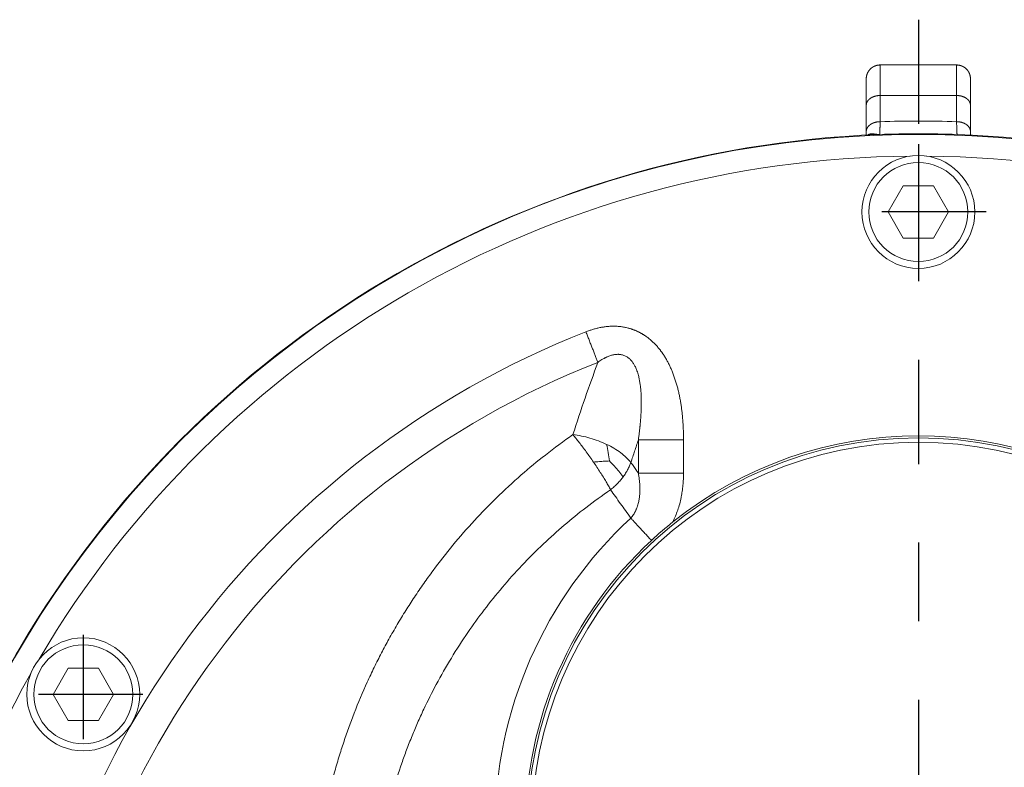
# Model space of a CAD drawing. Header units: metres. Extents: x 6538042 to 13082743, y 6022817 to 12049805.
# Tile 72 of 92: x 6539628.634 to 6539629.888, y 6024210.603 to 6024211.554. Entities that reach past the tile are written whole.
import ezdxf

# ---------------------------------------------------------------- set-up
doc = ezdxf.new("R2010")
doc.units = ezdxf.units.M
doc.header["$MEASUREMENT"] = 0
doc.linetypes.add('DOT_CENTER', pattern=[14, 12, -1, 0, -1])
doc.layers.get('0').update_dxf_attribs({"linetype": 'CONTINUOUS', "lineweight": 18})
doc.layers.add('1', color=7, linetype='CONTINUOUS')
doc.layers.add('d-komora zawory', color=7, linetype='CONTINUOUS', lineweight=13)

# ---------------------------------------------------------------- blocks, each defined once
blk = doc.blocks.new('Window-90__100', base_point=(107.6499994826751, 523.5435322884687))
at = {"color": 7, "linetype": 'Continuous'}
blk.add_circle((152.6499994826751, 568.5435322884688), 45, dxfattribs=at)
at = {"color": 2, "linetype": 'Continuous'}
blk.add_circle((152.6499994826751, 568.5435322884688), 44.5, dxfattribs=at)
blk = doc.blocks.new('Zylinderschraube_BM8x20x12_ISO_4762__102', base_point=(146.149999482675, 633.0435322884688))
at = {"color": 7, "linetype": 'Continuous'}
for p, q in [((149.1858978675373, 639.5435322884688), (150.9179486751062, 642.5435322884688)), ((150.9179486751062, 642.5435322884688), (154.3820502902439, 642.5435322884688)), ((154.3820502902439, 642.5435322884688), (156.1141010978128, 639.5435322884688)), ((150.9179486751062, 636.5435322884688), (149.1858978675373, 639.5435322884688)), ((156.1141010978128, 639.5435322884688), (154.3820502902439, 636.5435322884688)), ((154.3820502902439, 636.5435322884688), (150.9179486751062, 636.5435322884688))]:
    blk.add_line(p, q, dxfattribs=at)
for radius in [6.5, 5.700000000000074]:
    blk.add_circle((152.649999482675, 639.5435322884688), radius, dxfattribs=at)
at = {"layer": '1', "color": 2, "linetype": 'DOT_CENTER'}
for p, q in [((152.649999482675, 647.3435322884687), (152.649999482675, 631.7435322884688)), ((160.4499994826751, 639.5435322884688), (144.849999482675, 639.5435322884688))]:
    blk.add_line(p, q, dxfattribs=at)
blk = doc.blocks.new('Zylinderschraube_BM8x20x12_ISO_4762_6__103', base_point=(50.02117966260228, 577.5435322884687))
at = {"color": 7, "linetype": 'Continuous'}
for p, q in [((53.05707804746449, 584.0435322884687), (54.78912885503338, 587.0435322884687)), ((54.78912885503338, 587.0435322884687), (58.25323047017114, 587.0435322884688)), ((58.25323047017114, 587.0435322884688), (59.98528127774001, 584.0435322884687)), ((54.78912885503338, 581.0435322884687), (53.05707804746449, 584.0435322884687)), ((59.98528127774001, 584.0435322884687), (58.25323047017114, 581.0435322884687)), ((58.25323047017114, 581.0435322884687), (54.78912885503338, 581.0435322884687))]:
    blk.add_line(p, q, dxfattribs=at)
for radius in [6.500000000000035, 5.699999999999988]:
    blk.add_circle((56.52117966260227, 584.0435322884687), radius, dxfattribs=at)
at = {"layer": '1', "color": 2, "linetype": 'DOT_CENTER'}
for p, q in [((56.52117966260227, 590.8835322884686), (56.52117966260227, 577.2035322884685)), ((63.36117966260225, 584.0435322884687), (49.68117966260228, 584.0435322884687))]:
    blk.add_line(p, q, dxfattribs=at)
blk = doc.blocks.new('E_Housing_Small__114', base_point=(31.64999948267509, 372.0435322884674))
at = {"color": 7, "linetype": 'Continuous'}
for p, q in [((148.2499994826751, 656.4591984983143), (157.0499994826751, 656.4591984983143)), ((146.6499994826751, 654.8576145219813), (146.6499994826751, 651.813109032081)), ((158.6499994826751, 654.8576145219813), (158.6499994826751, 651.813109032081)), ((146.6499994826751, 651.813109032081), (146.6499994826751, 648.7991589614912)), ((158.6499994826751, 651.813109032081), (158.6499994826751, 648.7991590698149)), ((146.6499994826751, 648.7991589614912), (146.6499994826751, 648.3934384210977)), ((148.1905561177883, 648.4606426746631), (148.1893014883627, 648.4605960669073)), ((158.6499994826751, 648.7991590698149), (158.6499994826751, 648.3934384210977)), ((49.19960854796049, 589.3548522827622), (49.19954467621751, 589.3547436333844))]:
    blk.add_line(p, q, dxfattribs=at)
at = {"color": 2, "linetype": 'Continuous'}
blk.add_line((148.2499994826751, 652.9444798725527), (157.0499994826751, 652.9444798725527), dxfattribs=at)
blk.add_arc((152.649999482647, 525.0074171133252), 125.0005806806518, 87.98278121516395, 92.01721878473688, dxfattribs=at)
at = {"color": 7, "linetype": 'Continuous'}
for centre, radius, start, end in [((152.6499993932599, 528.5435322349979), 120.0000000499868, 92.20763789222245, 149.5516785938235), ((152.6499994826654, 528.5435322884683), 120, 92.16813870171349, 92.2076379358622), ((152.6500741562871, 528.5435350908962), 120.0000000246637, 92.13035288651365, 92.16817438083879), ((152.6499995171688, 528.5435322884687), 119.9999999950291, 87.87028227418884, 92.1297177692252), ((152.6499994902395, 528.5435322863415), 119.9999999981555, 60.71616821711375, 87.8702822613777), ((152.6499999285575, 528.5435331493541), 120.0000000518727, 149.5517392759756, 155.6858346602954)]:
    blk.add_arc(centre, radius, start, end, dxfattribs=at)
for points in [[(146.6499994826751, 654.8576145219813), (146.6515906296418, 654.9289321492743), (146.6564716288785, 655.0013597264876), (146.6647991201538, 655.0746941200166), (146.676710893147, 655.1487110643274), (146.6840507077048, 655.1859001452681), (146.6923311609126, 655.2231670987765), (146.7015645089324, 655.2604786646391), (146.7117611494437, 655.2978006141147), (146.7229303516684, 655.3350977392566), (146.7350793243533, 655.3723340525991), (146.7482140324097, 655.409472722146), (146.7623382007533, 655.4464763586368), (146.7774542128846, 655.4833068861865), (146.7935620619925, 655.5199259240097), (146.810660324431, 655.5562945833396), (146.8287450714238, 655.5923739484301), (146.8478109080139, 655.6281247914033), (146.8678498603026, 655.6635081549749), (146.8888524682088, 655.698484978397), (146.9108066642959, 655.7330167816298), (146.9336989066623, 655.7670651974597), (146.9575130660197, 655.8005927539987), (146.9822315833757, 655.833562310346), (147.0078343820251, 655.8659379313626), (147.0343000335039, 655.8976842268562), (147.0616047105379, 655.928767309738), (147.0897233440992, 655.9591540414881), (147.1186286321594, 655.9888130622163), (147.1482921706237, 656.0177139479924), (147.1786835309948, 656.045828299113), (147.2097713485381, 656.0731288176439), (147.2415224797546, 656.0995904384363), (147.2739030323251, 656.1251893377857), (147.3068776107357, 656.1499040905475), (147.340410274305, 656.1737146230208), (147.3744638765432, 656.1966033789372), (147.4090009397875, 656.218554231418), (147.4439830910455, 656.2395536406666), (147.4793718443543, 656.2595895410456), (147.5151281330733, 656.2786524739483), (147.55121299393, 656.2967344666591), (147.5875871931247, 656.3138301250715), (147.6242118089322, 656.3299355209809), (147.6610479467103, 656.3450492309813), (147.6980572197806, 656.3591712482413), (147.7352015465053, 656.3723039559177), (147.7724435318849, 656.3844510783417), (147.8097463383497, 656.3956185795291), (147.847073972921, 656.405813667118), (147.8843912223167, 656.4150456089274), (147.9216638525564, 656.4233248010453), (147.9588585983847, 656.4306634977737), (148.0328868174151, 656.442573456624), (148.106232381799, 656.4508996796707), (148.1786709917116, 656.4557799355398), (148.2499994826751, 656.457370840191)], [(157.0499994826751, 656.457370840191), (157.1213279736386, 656.4557799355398), (157.1937665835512, 656.4508996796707), (157.267112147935, 656.4425734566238), (157.3411403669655, 656.4306634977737), (157.3783351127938, 656.4233248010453), (157.4156077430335, 656.4150456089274), (157.4529249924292, 656.4058136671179), (157.4902526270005, 656.395618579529), (157.5275554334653, 656.3844510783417), (157.5647974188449, 656.3723039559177), (157.6019417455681, 656.3591712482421), (157.6389510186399, 656.3450492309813), (157.6757871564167, 656.3299355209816), (157.7124117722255, 656.3138301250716), (157.7487859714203, 656.2967344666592), (157.7848708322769, 656.2786524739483), (157.8206271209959, 656.2595895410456), (157.8560158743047, 656.2395536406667), (157.8909980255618, 656.2185542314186), (157.925535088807, 656.1966033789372), (157.9595886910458, 656.1737146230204), (157.9931213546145, 656.1499040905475), (158.0260959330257, 656.1251893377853), (158.0584764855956, 656.0995904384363), (158.090227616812, 656.0731288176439), (158.1213154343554, 656.045828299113), (158.1517067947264, 656.0177139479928), (158.1813703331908, 655.9888130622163), (158.210275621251, 655.9591540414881), (158.2383942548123, 655.928767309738), (158.2656989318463, 655.897684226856), (158.2921645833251, 655.8659379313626), (158.3177673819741, 655.8335623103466), (158.3424858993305, 655.8005927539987), (158.3663000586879, 655.7670651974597), (158.3891923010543, 655.7330167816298), (158.4111464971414, 655.698484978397), (158.4321491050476, 655.6635081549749), (158.4521880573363, 655.6281247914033), (158.4712538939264, 655.5923739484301), (158.4893386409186, 655.5562945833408), (158.5064369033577, 655.5199259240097), (158.5225447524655, 655.4833068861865), (158.5376607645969, 655.4464763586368), (158.5517849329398, 655.4094727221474), (158.5649196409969, 655.3723340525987), (158.5770686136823, 655.3350977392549), (158.5882378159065, 655.2978006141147), (158.5984344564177, 655.2604786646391), (158.6076678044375, 655.2231670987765), (158.6159482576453, 655.1859001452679), (158.6232880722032, 655.1487110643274), (158.6351998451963, 655.0746941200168), (158.6435273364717, 655.0013597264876), (158.6484083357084, 654.9289321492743), (158.6499994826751, 654.8576145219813)]]:
    blk.add_spline(points, degree=3, dxfattribs=at)
at = {"color": 2, "linetype": 'Continuous'}
for points in [[(148.2499994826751, 656.4591984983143), (148.2499994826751, 656.4582846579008), (148.2499994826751, 656.457370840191)], [(148.2499994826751, 656.457370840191), (148.2499994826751, 656.0011196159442), (148.2499994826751, 655.5448683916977), (148.2499994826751, 654.4361916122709), (148.2499994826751, 652.9444798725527)], [(157.0499994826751, 656.4591984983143), (157.049999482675, 656.4582846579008), (157.0499994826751, 656.457370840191)], [(157.0499994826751, 656.457370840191), (157.049999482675, 656.0011196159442), (157.0499994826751, 655.5448683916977), (157.0499994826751, 654.4361916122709), (157.0499994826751, 652.9444798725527)], [(146.6499994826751, 651.813109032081), (146.6515906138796, 651.8635458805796), (146.6564716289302, 651.9147677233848), (146.6647990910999, 651.9666308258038), (146.6767108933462, 652.0189767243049), (146.6840507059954, 652.0452773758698), (146.6923311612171, 652.0716331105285), (146.7015645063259, 652.0980203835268), (146.7117611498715, 652.1244150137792), (146.7229303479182, 652.1507920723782), (146.73507932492, 652.1771261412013), (146.7482140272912, 652.203391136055), (146.7623382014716, 652.2295606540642), (146.7774542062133, 652.2556077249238), (146.7935620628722, 652.281505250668), (146.8106603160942, 652.3072256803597), (146.8287450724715, 652.3327415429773), (146.847810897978, 652.3580250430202), (146.8678498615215, 652.3830486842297), (146.888852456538, 652.4077847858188), (146.9108066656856, 652.4322061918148), (146.9336988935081, 652.4562857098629), (146.9575130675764, 652.4799968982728), (146.9822315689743, 652.5033134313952), (147.0078343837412, 652.5262099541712), (147.0343000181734, 652.5486613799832), (147.0616047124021, 652.5706438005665), (147.089723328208, 652.592133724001), (147.1186286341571, 652.6131090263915), (147.1482921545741, 652.6335481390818), (147.1786835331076, 652.6534310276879), (147.2097713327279, 652.6727383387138), (147.241522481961, 652.6914523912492), (147.2739030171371, 652.7095562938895), (147.3068776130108, 652.7270349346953), (147.3404102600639, 652.7438740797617), (147.3744638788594, 652.7600613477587), (147.4090009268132, 652.7755853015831), (147.4439830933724, 652.7904363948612), (147.4793718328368, 652.8046060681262), (147.5151281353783, 652.8180876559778), (147.5512129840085, 652.8308754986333), (147.5875871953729, 652.8429658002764), (147.6242118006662, 652.8543557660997), (147.6610479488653, 652.865044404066), (147.7352016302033, 652.8843186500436), (147.8097463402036, 652.9008077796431), (147.884391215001, 652.9145462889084), (147.9588585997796, 652.9255920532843), (148.0328867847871, 652.9340149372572), (148.106232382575, 652.9399033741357), (148.1786709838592, 652.9433547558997), (148.2499994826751, 652.9444798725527)], [(148.2499994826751, 652.9444798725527), (148.2499994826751, 652.1909928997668), (148.2499994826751, 651.4375059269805), (148.2499994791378, 650.6840200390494), (148.2499994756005, 649.9305341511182)], [(158.6499994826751, 651.813109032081), (158.6484083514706, 651.8635458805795), (158.6435273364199, 651.9147677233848), (158.6351998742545, 651.9666308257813), (158.6232880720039, 652.0189767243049), (158.6159482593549, 652.0452773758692), (158.607667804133, 652.0716331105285), (158.5984344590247, 652.0980203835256), (158.5882378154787, 652.1244150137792), (158.5770686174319, 652.1507920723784), (158.5649196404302, 652.1771261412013), (158.551784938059, 652.203391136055), (158.5376607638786, 652.2295606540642), (158.5225447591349, 652.2556077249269), (158.506436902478, 652.281505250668), (158.4893386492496, 652.3072256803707), (158.4712538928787, 652.3327415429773), (158.4521880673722, 652.3580250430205), (158.4321491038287, 652.3830486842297), (158.4111465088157, 652.4077847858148), (158.3891922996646, 652.4322061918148), (158.366300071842, 652.4562857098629), (158.3424858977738, 652.4799968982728), (158.3177673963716, 652.5033134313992), (158.292164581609, 652.5262099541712), (158.2656989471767, 652.5486613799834), (158.238394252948, 652.5706438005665), (158.2102756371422, 652.5921337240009), (158.1813703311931, 652.6131090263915), (158.1517068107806, 652.6335481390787), (158.1213154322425, 652.6534310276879), (158.0902276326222, 652.6727383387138), (158.0584764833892, 652.6914523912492), (158.0260959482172, 652.7095562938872), (157.9931213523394, 652.7270349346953), (157.9595887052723, 652.7438740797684), (157.9255350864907, 652.7600613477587), (157.890998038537, 652.7755853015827), (157.8560158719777, 652.7904363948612), (157.8206271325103, 652.8046060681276), (157.7848708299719, 652.8180876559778), (157.7487859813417, 652.8308754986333), (157.7124117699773, 652.8429658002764), (157.675787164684, 652.8543557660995), (157.6389510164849, 652.865044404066), (157.5647973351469, 652.8843186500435), (157.4902526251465, 652.9008077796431), (157.4156077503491, 652.9145462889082), (157.3411403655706, 652.9255920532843), (157.2671121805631, 652.9340149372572), (157.1937665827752, 652.9399033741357), (157.121327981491, 652.9433547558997), (157.0499994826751, 652.9444798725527)], [(157.0499994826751, 652.9444798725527), (157.0499994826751, 651.5175070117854), (157.0499994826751, 650.0905341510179), (157.0499994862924, 650.0105338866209), (157.0499994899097, 649.9305341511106)], [(148.2499994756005, 649.9305341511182), (148.1786709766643, 649.929408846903), (148.1062323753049, 649.9259572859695), (148.0328867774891, 649.9200686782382), (147.9588585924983, 649.911645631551), (147.884391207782, 649.900599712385), (147.80974633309, 649.8868610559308), (147.7352016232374, 649.870371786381), (147.6610479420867, 649.851097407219), (147.6242117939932, 649.8404087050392), (147.5875871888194, 649.829018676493), (147.5512129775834, 649.8169283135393), (147.5151281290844, 649.8041404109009), (147.4793718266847, 649.7906587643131), (147.4439830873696, 649.7764890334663), (147.4090009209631, 649.7616378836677), (147.3744638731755, 649.7461138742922), (147.3404102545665, 649.7299265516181), (147.3068776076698, 649.7130873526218), (147.2739030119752, 649.6956086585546), (147.2415224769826, 649.6775047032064), (147.2097713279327, 649.658790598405), (147.1786835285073, 649.6394832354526), (147.1482921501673, 649.6196002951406), (147.1186286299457, 649.5991611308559), (147.0897233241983, 649.5781857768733), (147.0616047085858, 649.5566958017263), (147.0343000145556, 649.5347133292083), (147.0078343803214, 649.5122618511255), (146.9822315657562, 649.4893652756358), (146.9575130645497, 649.4660486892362), (146.9336988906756, 649.4423374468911), (146.9108066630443, 649.4182578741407), (146.8888524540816, 649.3938364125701), (146.8678498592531, 649.3691002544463), (146.8478108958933, 649.3440765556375), (146.8287450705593, 649.3187929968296), (146.8106603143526, 649.2932770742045), (146.7935620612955, 649.2675565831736), (146.7774542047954, 649.2416589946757), (146.7623382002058, 649.2156118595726), (146.7482140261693, 649.1894422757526), (146.7350793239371, 649.1631772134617), (146.7229303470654, 649.1368430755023), (146.7117611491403, 649.1104659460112), (146.7015645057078, 649.0840712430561), (146.6923311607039, 649.057683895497), (146.6840507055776, 649.0313280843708), (146.6767108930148, 649.0050273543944), (146.6647990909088, 648.9526812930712), (146.6564716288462, 648.9008180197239), (146.6515906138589, 648.8495959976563), (146.6499994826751, 648.7991589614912)], [(148.2499994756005, 649.9305341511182), (148.2490336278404, 649.8873673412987), (148.2480498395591, 649.8447393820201), (148.247556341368, 649.8236288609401), (148.247064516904, 649.8026551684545), (148.2466357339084, 649.7844305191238), (148.2460833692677, 649.7611243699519), (148.2441182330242, 649.6797648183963), (148.242149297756, 649.600672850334), (148.2400001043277, 649.5170969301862), (148.2379638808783, 649.4405607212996), (148.2360467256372, 649.3708511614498), (148.234254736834, 649.3077551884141), (148.2312856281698, 649.2076080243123), (148.2284549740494, 649.1172658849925), (148.2257686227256, 649.0362099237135), (148.2232324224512, 648.9639212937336), (148.2208522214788, 648.8998811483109), (148.2186338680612, 648.8435706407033), (148.2148496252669, 648.7552218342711), (148.2111166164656, 648.6779445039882), (148.2074435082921, 648.6119788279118), (148.2038389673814, 648.5575649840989), (148.2010943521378, 648.5234528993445), (148.1985618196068, 648.4979876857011), (148.1962415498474, 648.4800716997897), (148.1941337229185, 648.4686072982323), (148.1922385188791, 648.4624968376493), (148.1905561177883, 648.4606426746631)], [(157.0499994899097, 649.9305341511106), (157.1213279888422, 649.9294088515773), (157.1937665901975, 649.9259572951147), (157.2671121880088, 649.9200686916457), (157.3411403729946, 649.9116456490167), (157.4156077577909, 649.9005997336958), (157.4902526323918, 649.8868610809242), (157.5647973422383, 649.8703718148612), (157.6389510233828, 649.851097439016), (157.675787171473, 649.8404087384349), (157.7124117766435, 649.8290187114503), (157.7487859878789, 649.8169283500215), (157.7848708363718, 649.8041404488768), (157.8206271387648, 649.7906588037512), (157.8560158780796, 649.7764890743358), (157.8909980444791, 649.7616379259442), (157.9255350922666, 649.7461139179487), (157.959588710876, 649.7299265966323), (157.9931213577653, 649.7130873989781), (158.0260959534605, 649.6956087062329), (158.0584764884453, 649.6775047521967), (158.0902276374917, 649.6587906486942), (158.1213154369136, 649.6394832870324), (158.1517068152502, 649.6196003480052), (158.1813703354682, 649.5991611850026), (158.2102756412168, 649.5781858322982), (158.2383942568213, 649.5566958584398), (158.2656989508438, 649.5347133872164), (158.2921645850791, 649.5122619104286), (158.3177673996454, 649.489365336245), (158.3424859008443, 649.4660487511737), (158.3663000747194, 649.442337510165), (158.3891923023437, 649.418257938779), (158.4111465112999, 649.3938364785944), (158.4321491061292, 649.3691003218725), (158.4521880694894, 649.3440766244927), (158.4712538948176, 649.3187930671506), (158.4893386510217, 649.2932771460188), (158.5064369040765, 649.2675566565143), (158.5225447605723, 649.2416590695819), (158.5376607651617, 649.215611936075), (158.5517849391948, 649.1894423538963), (158.5649196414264, 649.1631772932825), (158.5770686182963, 649.1368431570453), (158.5882378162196, 649.1104660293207), (158.5984344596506, 649.0840713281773), (158.607667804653, 649.0576839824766), (158.6159482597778, 649.0313281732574), (158.6232880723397, 649.0050274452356), (158.6351998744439, 648.9526813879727), (158.643527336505, 648.9008181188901), (158.6484083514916, 648.8495961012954), (158.6499994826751, 648.7991590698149)], [(157.0499994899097, 649.9305341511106), (157.0509693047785, 649.8871825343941), (157.0519575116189, 649.8443744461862), (157.0524531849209, 649.8231756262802), (157.0529471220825, 649.8021148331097), (157.0534384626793, 649.7812449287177), (157.0539325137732, 649.7604135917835), (157.0559063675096, 649.6787194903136), (157.0578836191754, 649.5993302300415), (157.060732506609, 649.4892246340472), (157.0633750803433, 649.3915972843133), (157.0657967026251, 649.3059376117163), (157.0703704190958, 649.1541098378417), (157.0756038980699, 648.9965448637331), (157.0813990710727, 648.8427339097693), (157.0846624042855, 648.7660344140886), (157.088246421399, 648.6903952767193), (157.0921009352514, 648.6195796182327), (157.096175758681, 648.5573505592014), (157.099173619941, 648.5204672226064), (157.1024240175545, 648.489713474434), (157.1058670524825, 648.4686012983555), (157.1094428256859, 648.460642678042)], [(148.1893014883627, 648.4605960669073), (148.1723476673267, 648.4601578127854), (148.1613522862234, 648.4600525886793), (148.147635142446, 648.4601187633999), (148.1330749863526, 648.4604287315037), (148.1148873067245, 648.4611625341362), (148.1044253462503, 648.4617498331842), (148.0887961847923, 648.4626249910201), (148.0703118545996, 648.4636534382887), (148.0296165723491, 648.4660931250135), (147.9776220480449, 648.4697117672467), (147.9317300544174, 648.473397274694), (147.8828671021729, 648.4777954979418), (147.8316343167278, 648.4828666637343), (147.7874842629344, 648.4875482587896), (147.7380625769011, 648.493043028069), (147.6918466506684, 648.4983335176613), (147.6431775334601, 648.5039509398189), (147.5960798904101, 648.5093136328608), (147.5460443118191, 648.5147816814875), (147.500309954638, 648.5194162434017), (147.4029542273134, 648.5274683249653), (147.3093387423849, 648.5315672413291), (147.2567210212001, 648.5315837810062), (147.1961956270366, 648.5289067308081), (147.1402098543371, 648.5232308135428), (147.0848949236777, 648.5138389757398), (147.0325908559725, 648.5006602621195), (146.9769605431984, 648.4808762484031), (146.9258332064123, 648.4559817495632), (146.8750033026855, 648.4228540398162), (146.8626421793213, 648.4132235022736), (146.8508047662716, 648.4033226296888)]]:
    blk.add_spline(points, degree=3, dxfattribs=at)
blk = doc.blocks.new('E-Cover_Small__115', base_point=(32.64999948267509, 408.5435322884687))
at = {"color": 7, "linetype": 'Continuous'}
for p, q in [((148.190556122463, 648.4606425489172), (148.1893014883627, 648.4605960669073)), ((49.19960854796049, 589.3548522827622), (49.19954467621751, 589.3547436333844))]:
    blk.add_line(p, q, dxfattribs=at)
at = {"color": 2, "linetype": 'Continuous'}
for p, q in [((120.4179486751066, 613.3145745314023), (120.4179486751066, 609.503830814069)), ((125.6141010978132, 613.3145745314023), (125.6141010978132, 609.503830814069))]:
    blk.add_line(p, q, dxfattribs=at)
blk.add_circle((152.6499994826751, 528.5435322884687), 119.9328215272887, dxfattribs=at)
at = {"color": 7, "linetype": 'Continuous'}
for centre, radius, start, end in [((152.6499993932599, 528.5435322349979), 120.0000000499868, 92.20763789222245, 149.5516785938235), ((152.6499994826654, 528.5435322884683), 120, 92.16813870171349, 92.2076379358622), ((152.6500741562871, 528.5435350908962), 120.0000000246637, 92.13035288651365, 92.16817438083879), ((152.6500012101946, 528.5435322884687), 119.9999999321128, 87.87028308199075, 92.12971857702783), ((152.6499994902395, 528.5435322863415), 119.9999999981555, 60.71616821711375, 87.8702822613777), ((152.6499994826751, 568.5435322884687), 45.25000000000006, 51.3633516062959, 128.6366483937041), ((152.6499994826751, 568.5435322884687), 45.25000000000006, 128.6366483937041, 132.7748639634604), ((152.6499994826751, 568.5435322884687), 45.25, 132.7748639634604, 227.2251360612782), ((152.6499999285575, 528.5435331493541), 120.0000000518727, 149.5517392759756, 155.6858346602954)]:
    blk.add_arc(centre, radius, start, end, dxfattribs=at)
at = {"color": 2, "linetype": 'Continuous'}
for centre, radius, start, end in [((152.6499994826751, 528.5435322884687), 117.4336782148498, 90.4647882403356, 149.5352117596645), ((152.6499994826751, 528.5435322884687), 117.4336782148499, 30.46478824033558, 89.53521175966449), ((152.6499994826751, 528.5435322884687), 104.4748773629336, 111.491189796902, 239.1640205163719), ((152.6499994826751, 528.5435322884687), 100.6986769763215, 111.491189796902, 239.1640205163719), ((152.6499994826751, 568.5435323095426), 48.75735933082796, 132.7748639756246, 227.2251360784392), ((152.6499994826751, 528.5435322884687), 117.4336782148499, 150.4647882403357, 209.5352117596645)]:
    blk.add_arc(centre, radius, start, end, dxfattribs=at)
for points in [[(114.3747761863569, 625.7546802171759), (114.5702037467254, 625.8279444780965), (114.7659739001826, 625.897881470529), (114.9625808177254, 625.9642739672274), (115.160518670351, 626.0269047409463), (115.5623638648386, 626.1400122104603), (115.9754628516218, 626.235466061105), (116.1809028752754, 626.2749538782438), (116.388727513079, 626.3095644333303), (116.5982999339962, 626.3389582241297), (116.8101564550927, 626.3629615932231), (117.0209711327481, 626.3810551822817), (117.2338448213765, 626.393356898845), (117.4452884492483, 626.3995257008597), (117.6584605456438, 626.3995163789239), (117.8699241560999, 626.3931917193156), (118.0826665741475, 626.3803372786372), (118.2930472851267, 626.361059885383), (118.5041251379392, 626.334992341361), (118.7129719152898, 626.3023779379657), (118.9218051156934, 626.2627930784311), (119.1282367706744, 626.2165873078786), (119.3337852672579, 626.1633807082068), (119.4355840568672, 626.1342892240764), (119.5370616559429, 626.1034444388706), (119.6378813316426, 626.0709403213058), (119.738212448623, 626.0367221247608), (119.8433353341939, 625.9988275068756), (119.9477834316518, 625.9590671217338), (120.0515261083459, 625.9174501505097), (120.15446508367, 625.8740199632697), (120.256698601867, 625.8287353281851), (120.3580046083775, 625.7817013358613), (120.458604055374, 625.7328185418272), (120.5581611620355, 625.6822595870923), (120.6570228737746, 625.6298539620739), (120.7547382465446, 625.5758524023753), (120.8517809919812, 625.5199999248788), (120.9475052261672, 625.4626872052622), (121.0427789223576, 625.4033937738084), (121.1368348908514, 625.3426055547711), (121.2295767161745, 625.2804234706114), (121.3209079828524, 625.2169484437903), (121.5022670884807, 625.0840694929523), (121.677836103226, 624.9463902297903), (121.8502757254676, 624.8019998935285), (122.0167224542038, 624.6535100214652), (122.0990688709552, 624.5765702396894), (122.179874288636, 624.4987390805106), (122.259212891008, 624.4200004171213), (122.337158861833, 624.3403381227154), (122.4145474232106, 624.2589173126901), (122.4903570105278, 624.1768292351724), (122.5653529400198, 624.0932842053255), (122.6388709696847, 624.009052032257), (122.70943067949, 623.9259645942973), (122.778613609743, 623.8422920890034), (122.8470066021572, 623.7573551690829), (122.9139867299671, 623.6719641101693), (122.9803455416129, 623.5851313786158), (123.0454459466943, 623.4977126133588), (123.1092698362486, 623.4097879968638), (123.1717991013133, 623.3214377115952), (123.2947829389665, 623.1409786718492), (123.4127716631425, 622.9589965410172), (123.5274415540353, 622.7731996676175), (123.6373702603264, 622.5861660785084), (123.7441755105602, 622.3954230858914), (123.8464842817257, 622.203681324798), (123.9455659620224, 622.0088665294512), (124.0404051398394, 621.8132579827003), (124.1321076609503, 621.6148801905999), (124.2198119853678, 621.415880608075), (124.304463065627, 621.214422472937), (124.385339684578, 621.0125126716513), (124.4724840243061, 620.7835929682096), (124.5552025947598, 620.5542038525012), (124.634344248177, 620.3224275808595), (124.7093362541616, 620.0903550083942), (124.7809144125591, 619.8561503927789), (124.8486087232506, 619.6217664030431), (124.9130311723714, 619.3855321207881), (124.9738153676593, 619.1492152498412), (125.0315128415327, 618.9111127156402), (125.0857933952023, 618.6730071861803), (125.1370880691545, 618.4334742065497), (125.1851735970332, 618.1940045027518), (125.2304133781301, 617.9532679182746), (125.2726344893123, 617.7126492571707), (125.3121387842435, 617.4709292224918), (125.3487996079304, 617.2293727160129), (125.3829738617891, 616.9860702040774), (125.4144488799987, 616.7429689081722), (125.4434353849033, 616.4990131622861), (125.4698721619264, 616.2552900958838), (125.4939344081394, 616.0108091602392), (125.5155845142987, 615.7665863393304), (125.5349660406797, 615.521705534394), (125.5520624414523, 615.277103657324), (125.5796047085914, 614.7851447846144), (125.5984503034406, 614.2947804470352), (125.6096116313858, 613.8049454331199), (125.6141010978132, 613.3145745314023)], [(114.3747761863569, 625.7546802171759), (114.5592307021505, 625.2862039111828), (114.7443746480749, 624.8159765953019), (114.9281819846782, 624.3491439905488), (115.1085951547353, 623.8909318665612), (115.2835993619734, 623.4464573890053), (115.4513038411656, 623.0205227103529), (115.6099963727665, 622.617476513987), (115.758217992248, 622.2410242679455)], [(115.758217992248, 622.2410242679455), (115.991588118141, 622.4024222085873), (116.2314307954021, 622.5560652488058), (116.476271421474, 622.6981714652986), (116.5688780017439, 622.7476127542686), (116.6618578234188, 622.7946886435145), (116.679573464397, 622.8033560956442), (116.7084774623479, 622.8172985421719), (116.7318440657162, 622.8283943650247), (116.7552280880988, 622.8393404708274), (116.802135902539, 622.860818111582), (116.8491126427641, 622.881679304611), (117.0339448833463, 622.9573189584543), (117.229211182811, 623.0256517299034), (117.410655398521, 623.0779133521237), (117.5792346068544, 623.1162181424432), (117.7349621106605, 623.1423227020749), (117.8701356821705, 623.1573472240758), (117.9882813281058, 623.1643548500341), (118.1231721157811, 623.1649857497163), (118.2393351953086, 623.1588800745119), (118.4056323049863, 623.1386988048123), (118.578451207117, 623.1022906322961), (118.7560265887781, 623.0468251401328), (118.936593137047, 622.9694719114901), (119.1183855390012, 622.8674005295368), (119.1688693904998, 622.834274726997), (119.2242882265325, 622.7953225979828), (119.2705524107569, 622.7606348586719), (119.3260218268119, 622.7163165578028), (119.4143014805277, 622.6392592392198), (119.5161992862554, 622.5394819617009), (119.6403537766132, 622.4003053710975), (119.7493267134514, 622.2599011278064), (119.8438390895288, 622.1221353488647), (119.9334984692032, 621.9755591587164), (120.0245809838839, 621.808177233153), (120.1157576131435, 621.6184848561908), (120.205699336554, 621.4049773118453), (120.3028381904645, 621.1372063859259), (120.3855155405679, 620.8695340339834), (120.4550676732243, 620.6061703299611), (120.547437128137, 620.1776407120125), (120.619384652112, 619.7426365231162), (120.6732457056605, 619.3070755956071), (120.7113557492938, 618.876875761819), (120.7434418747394, 618.2732557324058), (120.7543690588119, 617.6650813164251), (120.7471269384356, 617.0590446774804), (120.7236536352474, 616.440650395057), (120.6857693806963, 615.8191707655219), (120.6353069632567, 615.1984184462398), (120.6244808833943, 615.081218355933), (120.6132564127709, 614.9639490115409), (120.602735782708, 614.8575419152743), (120.589605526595, 614.7290122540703), (120.5643927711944, 614.4935436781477), (120.537705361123, 614.2577248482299), (120.4797509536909, 613.7817980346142), (120.4179486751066, 613.3145745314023)], [(112.874420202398, 613.9313331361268), (114.2828751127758, 618.1326042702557), (115.758217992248, 622.2410242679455)], [(112.874420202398, 613.9313331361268), (109.7084094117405, 611.5814709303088), (106.941559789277, 609.2866395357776), (104.0543565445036, 606.6174610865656), (101.5590614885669, 604.0493436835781), (99.07745298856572, 601.2121434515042), (96.78105352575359, 598.2856385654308), (95.71648276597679, 596.8130977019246), (94.63344994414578, 595.2280272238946), (93.65288875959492, 593.7080315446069), (92.65365001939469, 592.0651253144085), (91.7060531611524, 590.4072027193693), (90.84621442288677, 588.8060123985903), (90.00844932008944, 587.1432824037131), (89.21524485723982, 585.4598775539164), (87.70245332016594, 581.8778361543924), (86.49671468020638, 578.5432458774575), (85.94813863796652, 576.8253432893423), (85.41527820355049, 574.9917615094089), (84.95945169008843, 573.254544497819), (84.5223632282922, 571.3907897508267), (84.15745226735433, 569.6276071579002), (83.81993046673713, 567.7498849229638), (83.54370030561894, 565.9394115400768), (83.30953728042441, 564.0787220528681), (82.98329668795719, 560.2328203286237), (82.868965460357, 556.6841352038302), (82.94852988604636, 552.793489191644), (83.20473194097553, 549.2846901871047), (83.66475582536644, 545.5970714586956), (84.31410849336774, 541.958617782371), (85.11127647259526, 538.5202271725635), (86.18737934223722, 534.7839078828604), (87.47061338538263, 531.1055720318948), (88.8074518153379, 527.838475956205), (90.31211425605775, 524.6312549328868), (92.14961197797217, 521.1991395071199), (94.17327016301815, 517.8758855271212), (96.18142692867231, 514.9407557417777), (98.33942369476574, 512.1067166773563), (100.8622879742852, 509.1358835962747)], [(112.874420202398, 613.9313331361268), (113.2271510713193, 613.5030590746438), (113.6061697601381, 613.0255158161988), (114.0059061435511, 612.504168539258), (114.4192443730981, 611.9470195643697), (114.8378433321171, 611.3643511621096), (115.2526399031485, 610.7681753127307)], [(116.7684585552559, 612.8058512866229), (114.8499902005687, 613.5340470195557), (112.874420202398, 613.9313331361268)], [(119.5621567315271, 610.7292907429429), (119.9867398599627, 612.0263191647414), (120.4179486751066, 613.3145745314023)], [(125.6141010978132, 613.3145745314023), (124.8543836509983, 613.3145745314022), (124.0876520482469, 613.3145745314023), (123.333953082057, 613.3145745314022), (122.6141010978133, 613.3145745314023), (121.947885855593, 613.3145745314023), (121.3521425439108, 613.3145745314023), (120.8396502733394, 613.3145745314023), (120.4179486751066, 613.3145745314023)], [(117.0797850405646, 610.8940284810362), (116.9474709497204, 611.8603078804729), (116.7684585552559, 612.8058512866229)], [(119.5621567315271, 610.7292907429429), (118.4034816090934, 611.8326596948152), (116.7684585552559, 612.8058512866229)], [(117.0797850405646, 610.8940284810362), (116.4979567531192, 610.8633337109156), (115.9373581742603, 610.8230933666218), (115.2526399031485, 610.7681753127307)], [(115.2526399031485, 610.7681753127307), (115.6544721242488, 610.171451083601), (116.0347414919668, 609.5871613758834), (116.3860165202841, 609.0273871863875), (116.7024861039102, 608.5025178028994), (116.9802167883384, 608.0206901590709), (117.2171925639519, 607.5875198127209)], [(117.0797850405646, 610.8940284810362), (117.4031140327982, 610.5663507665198), (117.6990391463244, 610.2523450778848), (117.9637854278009, 609.9569769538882), (118.2013051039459, 609.673526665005), (118.4232775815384, 609.3835892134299), (118.6491094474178, 609.0570743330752)], [(118.6491094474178, 609.0570743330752), (118.9540988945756, 609.4990717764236), (119.1826079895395, 609.8866909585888), (119.4055757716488, 610.3383509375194), (119.5621567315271, 610.7292907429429)], [(120.4179486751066, 609.503830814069), (120.3122986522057, 609.6551660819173), (120.2066456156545, 609.8064916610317), (119.8844143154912, 610.2679347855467), (119.5621567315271, 610.7292907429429)], [(117.2171925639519, 607.5875198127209), (117.6414700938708, 607.9493688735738), (117.9828792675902, 608.2793004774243), (118.3569753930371, 608.6901830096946), (118.6491094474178, 609.0570743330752)], [(120.4179486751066, 609.503830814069), (120.5231724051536, 608.78561051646), (120.581249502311, 608.0920512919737), (120.5882896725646, 607.9171136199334), (120.5919836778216, 607.7410366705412), (120.5925040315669, 607.6415357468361), (120.5921375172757, 607.5668586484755), (120.5908711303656, 607.4797656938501), (120.5887019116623, 607.3933876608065), (120.5711212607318, 607.0567759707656), (120.5363560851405, 606.7087316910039), (120.4578454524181, 606.2347007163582), (120.3299058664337, 605.7404587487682), (120.295528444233, 605.6354618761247), (120.2508423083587, 605.5104467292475), (120.2031278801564, 605.3887684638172), (120.1596761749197, 605.2867631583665), (120.112218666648, 605.1834949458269), (120.0563446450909, 605.071235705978), (120.0016570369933, 604.9697588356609), (119.9400847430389, 604.8640869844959), (119.8954943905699, 604.7925622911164), (119.8494819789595, 604.722703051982), (119.8058201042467, 604.6597987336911), (119.7520869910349, 604.5865204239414), (119.6951338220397, 604.5134167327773), (119.6483382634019, 604.4565702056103), (119.6025496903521, 604.4035764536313), (119.5379334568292, 604.3327928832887)], [(125.6141010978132, 609.503830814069), (124.8543836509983, 609.5038308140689), (124.0876520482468, 609.503830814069), (123.333953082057, 609.503830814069), (122.6141010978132, 609.503830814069), (121.9478858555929, 609.503830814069), (121.3521425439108, 609.503830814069), (120.8396502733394, 609.503830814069), (120.4179486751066, 609.503830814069)], [(125.6141010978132, 609.503830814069), (125.596690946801, 608.8005405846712), (125.5484673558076, 608.1007816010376), (125.511516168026, 607.7509756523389), (125.4653203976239, 607.4005517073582), (125.4131828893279, 607.0711621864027), (125.3431513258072, 606.6959092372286), (124.9530004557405, 605.2351854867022), (124.3968335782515, 603.8892691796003)], [(117.2171925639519, 607.5875198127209), (114.3658914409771, 605.516616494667), (111.8766708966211, 603.4974558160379), (109.4936702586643, 601.3550872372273), (107.0086735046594, 598.8699081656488), (104.7607974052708, 596.3629704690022), (102.6640899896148, 593.7594383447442), (100.7880083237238, 591.1665910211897), (98.88759191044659, 588.2245989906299), (97.1567241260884, 585.1905964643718), (95.71754812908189, 582.3271649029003), (95.00039258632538, 580.7505741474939), (94.37014508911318, 579.2623114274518), (93.73813312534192, 577.6533658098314), (93.18596448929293, 576.1312001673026), (92.12474536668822, 572.7924536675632), (91.3190324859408, 569.7037745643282), (90.64340539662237, 566.4366944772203), (90.1365278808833, 563.1132985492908), (89.65201484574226, 556.4270438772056), (89.87290445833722, 549.7251388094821), (90.26993062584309, 546.2331116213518), (90.79968004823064, 543.0711815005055), (91.48891478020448, 539.936262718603), (92.42624158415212, 536.5407822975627), (93.49826641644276, 533.3441588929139), (94.73924517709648, 530.206858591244), (96.217297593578, 526.9934065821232), (97.71791249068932, 524.1415862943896), (99.44801063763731, 521.2323133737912), (101.3339251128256, 518.4155220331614), (103.376019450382, 515.6935250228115), (105.5510361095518, 513.097180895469)], [(119.5379334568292, 604.3327928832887), (118.9240379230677, 605.1933849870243), (118.3772051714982, 605.9601942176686), (117.7676912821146, 606.815141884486), (117.2171925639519, 607.5875198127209)], [(121.9198490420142, 601.7582933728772), (121.58803756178, 602.1169326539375), (121.2593701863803, 602.472173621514), (120.9373554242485, 602.8202240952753), (120.6254198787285, 603.1573804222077), (120.3267999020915, 603.4801445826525), (120.0444088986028, 603.7853676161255), (119.7807749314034, 604.0703170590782), (119.5379334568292, 604.3327928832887)]]:
    blk.add_spline(points, degree=3, dxfattribs=at)
at = {"layer": '1', "color": 2, "linetype": 'DOT_CENTER'}
blk.add_line((152.6499994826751, 661.667567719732), (152.6499994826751, 384.5435322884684), dxfattribs=at)
blk = doc.blocks.new('Electronics_Unit_Small__116', base_point=(-12.35000051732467, 372.0435322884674))
for name, p in [('E-Cover_Small__115', (32.64999948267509, 408.5435322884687)), ('E_Housing_Small__114', (31.64999948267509, 372.0435322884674)), ('Zylinderschraube_BM8x20x12_ISO_4762__102', (146.149999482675, 633.0435322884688)), ('Window-90__100', (107.6499994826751, 523.5435322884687)), ('Zylinderschraube_BM8x20x12_ISO_4762_6__103', (50.02117966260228, 577.5435322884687))]:
    blk.add_blockref(name, p)
blk = doc.blocks.new('1 zawór')
at = {"xscale": 0.01658879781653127, "yscale": 0.01658879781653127, "zscale": 0.01658879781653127}
blk.add_blockref('Electronics_Unit_Small__116', (5474689.593337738, 5917665.233329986), dxfattribs=at)

msp = doc.modelspace()

# ---------------------------------------------------------------- block references
at = {"layer": 'd-komora zawory', "xscale": 0.666666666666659, "yscale": 0.666666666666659, "zscale": 0.666666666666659}
msp.add_blockref('1 zawór', (2889834.891557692, 2079098.195834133), dxfattribs=at)

doc.saveas('drawing.dxf')
